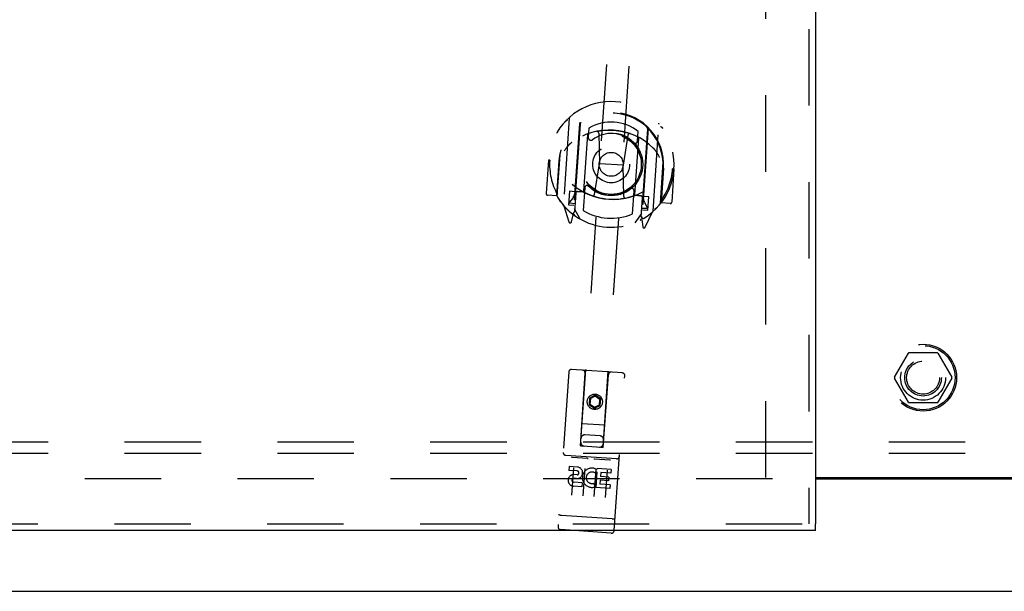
# Model space of a CAD drawing. Header units: inches. Extents: x 0 to 155, y 0 to 100.
# Tile 5 of 19: x 39 to 50, y 39 to 45. Entities that reach past the tile are written whole.
import ezdxf

# ---------------------------------------------------------------- set-up
doc = ezdxf.new("R2010")
doc.units = ezdxf.units.IN
doc.header["$LTSCALE"] = 8.5
doc.header["$MEASUREMENT"] = 0
doc.linetypes.add('HIDDEN', pattern=[0.2, 0.1, -0.1])
doc.layers.get('0').update_dxf_attribs({"linetype": 'CONTINUOUS'})
for name, color, linetype in [('DEFAULT_2', 8, 'HIDDEN'), ('DOOR_ASSEMBLY_LEFT', 7, 'CONTINUOUS'), ('SUBPANEL', 7, 'CONTINUOUS')]:
    doc.layers.add(name, color=color, linetype=linetype)

msp = doc.modelspace()

# ---------------------------------------------------------------- linework, layer by layer
at = {"color": 3, "linetype": 'Continuous'}
for p, q in [((48.269, 39.986), (50.66, 39.986)), ((48.269, 39.971), (50.66, 39.971)), ((28.527, 38.721), (70.401, 38.721))]:
    msp.add_line(p, q, dxfattribs=at)
at = {"layer": 'DEFAULT_2', "color": 8, "linetype": 'HIDDEN'}
for p, q in [((47.714, 39.986), (47.714, 61.456)), ((49.147, 41.101), (49.301, 41.368)), ((49.619, 41.373), (49.31, 41.373)), ((49.627, 41.368), (49.782, 41.101)), ((49.301, 40.823), (49.147, 41.091)), ((49.782, 41.091), (49.627, 40.823)), ((49.619, 40.818), (49.31, 40.818)), ((47.789, 39.971), (29.714, 39.971))]:
    msp.add_line(p, q, dxfattribs=at)
for radius in [0.372, 0.356, 0.204, 0.183]:
    msp.add_circle((49.464, 41.096), radius, dxfattribs=at)
for centre, start, end in [((49.31, 41.363), 90.0113, 149.988), ((49.619, 41.363), 30.0108, 89.9876), ((49.155, 41.096), 150.0117, 209.9873), ((49.773, 41.096), 330.0117, 29.9873), ((49.31, 40.828), 210.0108, 269.9876), ((49.619, 40.828), 270.0113, 329.988)]:
    msp.add_arc(centre, 0.01, start, end, dxfattribs=at)
at = {"layer": 'DOOR_ASSEMBLY_LEFT', "color": 8, "linetype": 'HIDDEN'}
for p, q in [((48.194, 61.971), (48.194, 39.471)), ((45.654, 40.338), (46.248, 48.955)), ((45.904, 40.321), (46.497, 48.938)), ((45.529, 43.983), (45.463, 43.018)), ((45.643, 43.921), (45.573, 42.908)), ((45.65, 43.916), (45.581, 42.915)), ((45.747, 43.87), (45.74, 43.767)), ((45.856, 43.816), (45.863, 43.475)), ((46.289, 43.729), (46.296, 43.832)), ((46.398, 43.864), (46.329, 42.864)), ((46.406, 43.869), (46.336, 42.855)), ((46.461, 42.949), (46.527, 43.914)), ((45.691, 43.168), (45.735, 43.798)), ((46.181, 43.793), (46.127, 43.457)), ((46.298, 43.759), (46.255, 43.129)), ((45.297, 43.514), (45.271, 43.142)), ((45.312, 43.513), (45.297, 43.514)), ((45.414, 43.506), (45.387, 43.119)), ((45.394, 43.116), (45.426, 43.572)), ((45.414, 43.506), (45.429, 43.505)), ((45.426, 43.572), (45.426, 43.575)), ((46.542, 43.037), (46.573, 43.493)), ((46.573, 43.493), (46.573, 43.496)), ((45.809, 43.134), (45.863, 43.475)), ((46.127, 43.457), (45.863, 43.475)), ((46.134, 43.112), (46.127, 43.457)), ((46.576, 43.426), (46.549, 43.039)), ((46.576, 43.426), (46.561, 43.427)), ((46.693, 43.418), (46.668, 43.046)), ((46.693, 43.418), (46.678, 43.419)), ((45.531, 43.168), (45.521, 43.019)), ((45.591, 43.164), (45.531, 43.168)), ((45.691, 43.158), (45.618, 43.163)), ((45.687, 43.161), (45.621, 43.165)), ((45.701, 43.207), (45.684, 42.955)), ((46.233, 42.917), (46.25, 43.169)), ((45.387, 43.119), (45.285, 43.126)), ((45.387, 43.119), (45.396, 43.133)), ((45.563, 43.089), (45.531, 43.046)), ((45.6, 43.147), (45.585, 42.94)), ((46.327, 43.115), (46.254, 43.12)), ((46.324, 43.117), (46.259, 43.121)), ((46.329, 42.889), (46.343, 43.095)), ((46.414, 43.107), (46.354, 43.112)), ((46.404, 42.958), (46.414, 43.107)), ((46.542, 43.054), (46.549, 43.039)), ((45.467, 43.007), (45.525, 42.827)), ((45.521, 43.019), (45.58, 43.014)), ((45.534, 43.038), (45.589, 43.034)), ((45.648, 42.86), (45.585, 42.974)), ((46.338, 42.982), (46.392, 42.979)), ((46.344, 42.962), (46.404, 42.958)), ((46.397, 42.986), (46.371, 43.034)), ((46.373, 42.769), (46.455, 42.939)), ((46.652, 43.032), (46.549, 43.039)), ((45.553, 42.926), (45.557, 42.922)), ((45.553, 42.828), (45.573, 42.908)), ((46.333, 42.923), (46.256, 42.819)), ((46.336, 42.855), (46.345, 42.774)), ((46.358, 42.87), (46.359, 42.87)), ((46.359, 42.87), (46.359, 42.87)), ((46.359, 42.87), (46.359, 42.87)), ((46.119, 41.148), (45.555, 41.187)), ((45.523, 41.159), (45.404, 39.438)), ((45.653, 40.338), (45.705, 41.147)), ((45.905, 40.321), (45.964, 41.129)), ((46.028, 39.395), (46.146, 41.116)), ((45.754, 40.869), (45.749, 40.797)), ((45.818, 40.901), (45.754, 40.869)), ((45.754, 40.869), (45.763, 40.863)), ((45.763, 40.863), (45.759, 40.802)), ((45.818, 40.889), (45.763, 40.863)), ((45.878, 40.86), (45.818, 40.901)), ((45.818, 40.901), (45.818, 40.889)), ((45.868, 40.855), (45.818, 40.889)), ((45.864, 40.795), (45.868, 40.855)), ((45.878, 40.86), (45.868, 40.855)), ((45.873, 40.788), (45.878, 40.86)), ((45.749, 40.797), (45.759, 40.802)), ((45.749, 40.797), (45.808, 40.757)), ((45.759, 40.802), (45.809, 40.768)), ((45.808, 40.757), (45.873, 40.788)), ((45.808, 40.757), (45.809, 40.768)), ((45.809, 40.768), (45.864, 40.795)), ((45.873, 40.788), (45.864, 40.795)), ((45.669, 40.588), (45.924, 40.57)), ((45.872, 40.448), (45.703, 40.46)), ((45.653, 40.338), (45.674, 40.337)), ((45.674, 40.337), (45.884, 40.322)), ((45.884, 40.322), (45.905, 40.321)), ((46.053, 40.193), (45.489, 40.232)), ((45.559, 40.211), (45.731, 40.2)), ((45.809, 40.194), (45.98, 40.182)), ((45.526, 40.107), (45.523, 40.065)), ((45.619, 40.101), (45.526, 40.107)), ((45.575, 40.095), (45.554, 39.79)), ((45.7, 40.087), (45.679, 39.781)), ((45.838, 40.086), (45.837, 40.074)), ((45.994, 40.075), (45.838, 40.086)), ((45.616, 40.059), (45.523, 40.065)), ((45.617, 40.015), (45.57, 40.018)), ((45.61, 39.974), (45.581, 39.976)), ((45.824, 40.078), (45.803, 39.773)), ((45.836, 40.05), (45.821, 40.033)), ((45.836, 40.05), (45.824, 39.873)), ((45.834, 40.076), (45.837, 40.074)), ((45.878, 40.041), (45.875, 39.997)), ((45.967, 39.991), (45.875, 39.997)), ((45.991, 40.033), (45.878, 40.041)), ((45.949, 40.069), (45.928, 39.764)), ((45.967, 39.991), (45.964, 39.949)), ((45.994, 40.075), (45.991, 40.033)), ((45.668, 39.884), (45.575, 39.89)), ((45.671, 39.926), (45.578, 39.933)), ((45.671, 39.926), (45.668, 39.884)), ((45.803, 39.923), (45.817, 39.883)), ((45.979, 39.862), (45.824, 39.873)), ((45.872, 39.955), (45.869, 39.913)), ((45.982, 39.905), (45.869, 39.913)), ((45.964, 39.949), (45.872, 39.955)), ((45.982, 39.905), (45.979, 39.862)), ((45.431, 39.565), (45.43, 39.565)), ((45.432, 39.565), (45.431, 39.565)), ((45.431, 39.565), (45.431, 39.565)), ((45.433, 39.565), (45.432, 39.565)), ((45.434, 39.565), (45.433, 39.565)), ((45.435, 39.565), (45.434, 39.565)), ((45.436, 39.564), (45.435, 39.565)), ((45.435, 39.565), (45.435, 39.565)), ((45.437, 39.564), (45.436, 39.564)), ((45.438, 39.564), (45.437, 39.564)), ((45.439, 39.564), (45.438, 39.564)), ((45.44, 39.564), (45.439, 39.564)), ((45.439, 39.564), (45.439, 39.564)), ((45.441, 39.564), (45.44, 39.564)), ((45.442, 39.564), (45.441, 39.564)), ((45.443, 39.564), (45.442, 39.564)), ((46.007, 39.525), (45.443, 39.564)), ((28.569, 39.471), (48.269, 39.471)), ((46.007, 39.525), (46.008, 39.525)), ((46.008, 39.525), (46.009, 39.525)), ((46.009, 39.525), (46.01, 39.525)), ((46.009, 39.525), (46.009, 39.525)), ((46.01, 39.525), (46.011, 39.525)), ((46.011, 39.525), (46.012, 39.525)), ((46.012, 39.525), (46.013, 39.525)), ((46.013, 39.525), (46.014, 39.525)), ((46.014, 39.525), (46.015, 39.525)), ((46.014, 39.525), (46.014, 39.525)), ((46.015, 39.525), (46.016, 39.525)), ((46.016, 39.525), (46.017, 39.525)), ((46.017, 39.525), (46.018, 39.525)), ((46.018, 39.525), (46.018, 39.525)), ((46.019, 39.525), (46.02, 39.525)), ((46.02, 39.525), (46.021, 39.525)), ((45.996, 39.367), (45.432, 39.406))]:
    msp.add_line(p, q, dxfattribs=at)
at = {"layer": 'DOOR_ASSEMBLY_LEFT', "color": 3, "linetype": 'Continuous'}
for p, q in [((48.269, 61.971), (48.269, 39.471)), ((48.269, 39.396), (28.569, 39.396))]:
    msp.add_line(p, q, dxfattribs=at)
at = {"layer": 'DOOR_ASSEMBLY_LEFT', "color": 7, "linetype": 'Continuous'}
msp.add_line((48.269, 39.396), (48.269, 39.471), dxfattribs=at)
at = {"layer": 'DOOR_ASSEMBLY_LEFT', "color": 8, "linetype": 'HIDDEN'}
for points in [[(45.481, 43.941), (45.482, 43.942), (45.483, 43.943), (45.483, 43.944), (45.484, 43.944), (45.485, 43.945), (45.486, 43.946), (45.486, 43.947), (45.487, 43.947), (45.488, 43.948), (45.489, 43.949), (45.49, 43.949), (45.49, 43.95), (45.491, 43.951), (45.492, 43.951), (45.493, 43.952), (45.494, 43.953), (45.495, 43.953), (45.496, 43.954), (45.496, 43.954), (45.497, 43.955), (45.498, 43.955), (45.499, 43.956), (45.5, 43.957), (45.501, 43.957), (45.502, 43.958), (45.503, 43.958), (45.504, 43.958), (45.505, 43.959), (45.505, 43.959), (45.506, 43.96), (45.507, 43.96), (45.508, 43.961), (45.509, 43.961), (45.51, 43.961)], [(45.832, 43.835), (45.837, 43.836), (45.843, 43.837), (45.848, 43.838), (45.854, 43.839), (45.859, 43.84), (45.865, 43.841), (45.871, 43.842), (45.876, 43.843), (45.882, 43.843), (45.887, 43.844), (45.893, 43.845), (45.898, 43.845), (45.904, 43.846), (45.909, 43.846), (45.915, 43.847), (45.921, 43.847), (45.926, 43.848), (45.932, 43.848), (45.937, 43.848), (45.943, 43.849), (45.949, 43.849), (45.954, 43.849), (45.96, 43.849), (45.965, 43.849), (45.971, 43.849), (45.977, 43.849), (45.982, 43.849), (45.988, 43.849), (45.993, 43.849), (45.999, 43.849), (46.004, 43.849), (46.01, 43.848), (46.016, 43.848), (46.021, 43.848), (46.027, 43.847), (46.032, 43.847), (46.038, 43.846), (46.044, 43.846), (46.049, 43.845), (46.055, 43.845), (46.06, 43.844), (46.066, 43.843), (46.071, 43.842), (46.077, 43.842), (46.082, 43.841), (46.088, 43.84), (46.093, 43.839), (46.099, 43.838), (46.104, 43.837), (46.11, 43.836), (46.115, 43.835), (46.121, 43.834), (46.126, 43.832), (46.132, 43.831), (46.137, 43.83), (46.143, 43.829), (46.148, 43.827), (46.154, 43.826), (46.159, 43.824), (46.164, 43.823), (46.17, 43.821), (46.175, 43.82), (46.18, 43.818), (46.186, 43.816), (46.191, 43.815), (46.196, 43.813), (46.202, 43.811), (46.207, 43.809)], [(46.543, 43.89), (46.544, 43.89), (46.545, 43.889), (46.546, 43.889), (46.547, 43.888), (46.547, 43.888), (46.548, 43.887), (46.549, 43.886), (46.55, 43.886), (46.551, 43.885), (46.552, 43.885), (46.552, 43.884), (46.553, 43.883), (46.554, 43.883), (46.555, 43.882), (46.556, 43.881), (46.557, 43.881), (46.557, 43.88), (46.558, 43.879), (46.559, 43.879), (46.56, 43.878), (46.56, 43.877), (46.561, 43.876), (46.562, 43.876), (46.563, 43.875), (46.563, 43.874), (46.564, 43.873), (46.565, 43.872), (46.565, 43.872), (46.566, 43.871), (46.567, 43.87), (46.567, 43.869), (46.568, 43.868), (46.569, 43.867), (46.569, 43.866)], [(45.556, 43.712), (45.555, 43.711), (45.553, 43.709), (45.552, 43.708), (45.55, 43.707), (45.548, 43.705), (45.546, 43.704), (45.545, 43.702), (45.543, 43.701), (45.541, 43.699), (45.539, 43.697), (45.537, 43.695), (45.535, 43.694), (45.533, 43.692), (45.531, 43.69), (45.529, 43.687), (45.527, 43.685), (45.524, 43.683), (45.522, 43.681), (45.52, 43.678), (45.518, 43.675), (45.515, 43.673), (45.513, 43.67), (45.51, 43.667), (45.508, 43.664), (45.505, 43.661), (45.502, 43.658), (45.5, 43.654), (45.497, 43.651), (45.494, 43.647), (45.491, 43.643), (45.488, 43.639), (45.485, 43.635), (45.482, 43.63), (45.478, 43.626), (45.475, 43.621), (45.472, 43.616)], [(46.534, 43.543), (46.531, 43.548), (46.529, 43.553), (46.526, 43.558), (46.523, 43.563), (46.521, 43.568), (46.518, 43.572), (46.516, 43.576), (46.514, 43.581), (46.511, 43.584), (46.509, 43.588), (46.507, 43.592), (46.505, 43.595), (46.503, 43.599), (46.501, 43.602), (46.499, 43.605), (46.497, 43.608), (46.495, 43.611), (46.493, 43.614), (46.491, 43.616), (46.489, 43.619), (46.487, 43.621), (46.485, 43.624), (46.483, 43.626), (46.482, 43.628), (46.48, 43.631), (46.478, 43.633), (46.477, 43.635), (46.475, 43.637), (46.473, 43.638), (46.472, 43.64), (46.47, 43.642), (46.469, 43.643), (46.467, 43.645), (46.466, 43.647), (46.464, 43.648), (46.463, 43.649)], [(45.447, 43.042), (45.446, 43.043), (45.445, 43.043), (45.444, 43.044), (45.443, 43.044), (45.443, 43.045), (45.442, 43.045), (45.441, 43.046), (45.44, 43.046), (45.439, 43.047), (45.438, 43.048), (45.437, 43.048), (45.437, 43.049), (45.436, 43.049), (45.435, 43.05), (45.434, 43.051), (45.433, 43.051), (45.433, 43.052), (45.432, 43.053), (45.431, 43.054), (45.43, 43.054), (45.43, 43.055), (45.429, 43.056), (45.428, 43.057), (45.427, 43.057), (45.427, 43.058), (45.426, 43.059), (45.425, 43.06), (45.425, 43.061), (45.424, 43.061), (45.423, 43.062), (45.423, 43.063), (45.422, 43.064), (45.421, 43.065), (45.421, 43.066)], [(46.509, 42.991), (46.508, 42.99), (46.507, 42.989), (46.507, 42.989), (46.506, 42.988), (46.505, 42.987), (46.504, 42.986), (46.504, 42.986), (46.503, 42.985), (46.502, 42.984), (46.501, 42.983), (46.5, 42.983), (46.5, 42.982), (46.499, 42.981), (46.498, 42.981), (46.497, 42.98), (46.496, 42.98), (46.495, 42.979), (46.494, 42.978), (46.494, 42.978), (46.493, 42.977), (46.492, 42.977), (46.491, 42.976), (46.49, 42.976), (46.489, 42.975), (46.488, 42.975), (46.487, 42.974), (46.486, 42.974), (46.485, 42.973), (46.484, 42.973), (46.484, 42.973), (46.483, 42.972), (46.482, 42.972), (46.481, 42.971), (46.48, 42.971)], [(45.553, 40.211), (45.553, 40.211), (45.553, 40.211), (45.553, 40.211), (45.553, 40.211), (45.553, 40.211), (45.553, 40.211), (45.554, 40.211), (45.554, 40.211), (45.554, 40.211), (45.554, 40.211), (45.554, 40.211), (45.554, 40.211), (45.554, 40.211), (45.554, 40.211), (45.554, 40.211), (45.555, 40.211), (45.555, 40.211), (45.555, 40.211), (45.555, 40.211), (45.555, 40.211), (45.555, 40.211), (45.555, 40.211), (45.555, 40.211), (45.556, 40.211), (45.556, 40.211), (45.556, 40.211), (45.556, 40.211), (45.556, 40.211), (45.556, 40.211), (45.557, 40.211), (45.557, 40.211), (45.557, 40.211), (45.557, 40.211), (45.557, 40.211), (45.557, 40.211), (45.558, 40.211), (45.558, 40.211), (45.558, 40.211), (45.558, 40.211), (45.558, 40.211), (45.558, 40.211), (45.559, 40.211), (45.559, 40.211), (45.559, 40.211), (45.559, 40.211)], [(45.731, 40.2), (45.731, 40.2), (45.731, 40.2), (45.732, 40.199), (45.732, 40.199), (45.732, 40.199), (45.732, 40.199), (45.732, 40.199), (45.733, 40.199), (45.733, 40.199), (45.733, 40.199), (45.733, 40.199), (45.733, 40.199), (45.733, 40.199), (45.734, 40.199), (45.734, 40.199), (45.734, 40.199), (45.734, 40.199), (45.734, 40.199), (45.734, 40.199), (45.735, 40.199), (45.735, 40.199), (45.735, 40.199), (45.735, 40.199), (45.735, 40.199), (45.735, 40.199), (45.735, 40.199), (45.735, 40.199), (45.736, 40.199), (45.736, 40.199), (45.736, 40.199), (45.736, 40.199), (45.736, 40.199), (45.736, 40.198), (45.736, 40.198), (45.736, 40.198), (45.736, 40.198), (45.737, 40.198), (45.737, 40.198), (45.737, 40.198), (45.737, 40.198), (45.737, 40.198), (45.737, 40.198), (45.737, 40.198), (45.737, 40.198), (45.737, 40.198), (45.737, 40.198)], [(45.802, 40.193), (45.802, 40.193), (45.802, 40.193), (45.803, 40.194), (45.803, 40.194), (45.803, 40.194), (45.803, 40.194), (45.803, 40.194), (45.803, 40.194), (45.803, 40.194), (45.803, 40.194), (45.803, 40.194), (45.803, 40.194), (45.804, 40.194), (45.804, 40.194), (45.804, 40.194), (45.804, 40.194), (45.804, 40.194), (45.804, 40.194), (45.804, 40.194), (45.804, 40.194), (45.805, 40.194), (45.805, 40.194), (45.805, 40.194), (45.805, 40.194), (45.805, 40.194), (45.805, 40.194), (45.805, 40.194), (45.806, 40.194), (45.806, 40.194), (45.806, 40.194), (45.806, 40.194), (45.806, 40.194), (45.806, 40.194), (45.807, 40.194), (45.807, 40.194), (45.807, 40.194), (45.807, 40.194), (45.807, 40.194), (45.808, 40.194), (45.808, 40.194), (45.808, 40.194), (45.808, 40.194), (45.808, 40.194), (45.809, 40.194), (45.809, 40.194)], [(45.98, 40.182), (45.981, 40.182), (45.981, 40.182), (45.981, 40.182), (45.981, 40.182), (45.981, 40.182), (45.982, 40.182), (45.982, 40.182), (45.982, 40.182), (45.982, 40.182), (45.982, 40.182), (45.982, 40.182), (45.983, 40.182), (45.983, 40.182), (45.983, 40.182), (45.983, 40.182), (45.983, 40.182), (45.983, 40.182), (45.984, 40.182), (45.984, 40.182), (45.984, 40.182), (45.984, 40.182), (45.984, 40.182), (45.984, 40.182), (45.984, 40.182), (45.985, 40.182), (45.985, 40.182), (45.985, 40.182), (45.985, 40.182), (45.985, 40.181), (45.985, 40.181), (45.985, 40.181), (45.985, 40.181), (45.986, 40.181), (45.986, 40.181), (45.986, 40.181), (45.986, 40.181), (45.986, 40.181), (45.986, 40.181), (45.986, 40.181), (45.986, 40.181), (45.986, 40.181), (45.986, 40.181), (45.987, 40.181), (45.987, 40.181), (45.987, 40.181), (45.987, 40.181)], [(45.43, 39.565), (45.429, 39.566), (45.429, 39.566), (45.428, 39.566), (45.428, 39.566), (45.428, 39.566), (45.427, 39.566), (45.427, 39.566), (45.427, 39.566), (45.426, 39.566), (45.426, 39.566), (45.426, 39.566), (45.425, 39.567), (45.425, 39.567), (45.425, 39.567), (45.424, 39.567), (45.424, 39.567), (45.424, 39.567), (45.423, 39.567), (45.423, 39.567), (45.423, 39.567), (45.422, 39.567), (45.422, 39.567), (45.422, 39.568), (45.422, 39.568), (45.421, 39.568), (45.421, 39.568), (45.421, 39.568), (45.42, 39.568), (45.42, 39.568), (45.42, 39.568), (45.42, 39.568), (45.419, 39.568), (45.419, 39.569), (45.419, 39.569), (45.419, 39.569), (45.419, 39.569), (45.418, 39.569), (45.418, 39.569), (45.418, 39.569), (45.418, 39.569), (45.417, 39.569), (45.417, 39.569), (45.417, 39.57), (45.417, 39.57), (45.417, 39.57), (45.417, 39.57), (45.416, 39.57), (45.416, 39.57), (45.416, 39.57), (45.416, 39.57), (45.416, 39.57), (45.416, 39.57), (45.415, 39.571), (45.415, 39.571), (45.415, 39.571), (45.415, 39.571), (45.415, 39.571), (45.415, 39.571), (45.415, 39.571), (45.415, 39.571), (45.414, 39.571), (45.414, 39.572), (45.414, 39.572), (45.414, 39.572), (45.414, 39.572), (45.414, 39.572), (45.414, 39.572), (45.414, 39.572), (45.414, 39.572), (45.414, 39.572), (45.414, 39.573), (45.414, 39.573), (45.414, 39.573), (45.414, 39.573), (45.414, 39.573), (45.414, 39.573), (45.414, 39.573), (45.414, 39.573)], [(46.018, 39.525), (46.019, 39.525), (46.019, 39.525)], [(46.021, 39.525), (46.021, 39.525), (46.022, 39.525), (46.022, 39.525), (46.022, 39.525), (46.023, 39.525), (46.023, 39.525), (46.024, 39.525), (46.024, 39.525), (46.024, 39.525), (46.025, 39.525), (46.025, 39.525), (46.025, 39.525), (46.026, 39.525), (46.026, 39.525), (46.026, 39.525), (46.027, 39.525), (46.027, 39.526), (46.027, 39.526), (46.028, 39.526), (46.028, 39.526), (46.028, 39.526), (46.028, 39.526), (46.029, 39.526), (46.029, 39.526), (46.029, 39.526), (46.03, 39.526), (46.03, 39.526), (46.03, 39.526), (46.03, 39.526), (46.031, 39.526), (46.031, 39.526), (46.031, 39.526), (46.031, 39.526), (46.032, 39.527), (46.032, 39.527), (46.032, 39.527), (46.032, 39.527), (46.033, 39.527), (46.033, 39.527), (46.033, 39.527), (46.033, 39.527), (46.034, 39.527), (46.034, 39.527), (46.034, 39.527), (46.034, 39.527), (46.034, 39.527), (46.034, 39.528), (46.035, 39.528), (46.035, 39.528), (46.035, 39.528), (46.035, 39.528), (46.035, 39.528), (46.035, 39.528), (46.036, 39.528), (46.036, 39.528), (46.036, 39.528), (46.036, 39.528), (46.036, 39.528), (46.036, 39.529), (46.036, 39.529), (46.036, 39.529), (46.037, 39.529), (46.037, 39.529), (46.037, 39.529), (46.037, 39.529), (46.037, 39.529), (46.037, 39.529), (46.037, 39.529), (46.037, 39.53), (46.037, 39.53), (46.037, 39.53), (46.037, 39.53), (46.037, 39.53), (46.037, 39.53), (46.037, 39.53), (46.037, 39.53), (46.037, 39.53)]]:
    msp.add_lwpolyline(points, dxfattribs=at)
for centre, radius in [((45.995, 43.468), 0.35), ((45.995, 43.468), 0.335), ((45.995, 43.468), 0.205), ((45.995, 43.468), 0.133), ((45.813, 40.828), 0.085), ((45.813, 40.828), 0.0845)]:
    msp.add_circle(centre, radius, dxfattribs=at)
for centre, radius, start, end in [((45.995, 43.466), 0.7, 301.5747, 230.5495), ((45.995, 43.464), 0.583, 356.3086, 175.8157), ((45.994, 43.458), 0.58, 3.7243, 168.3999), ((45.544, 43.982), 0.015, 131.1369, 176.0621), ((45.658, 43.92), 0.015, 126.4208, 176.0621), ((45.67, 43.915), 0.02, 125.4, 176.0605), ((45.994, 43.458), 0.48, 51.1083, 121.016), ((46.512, 43.915), 0.015, 356.0621, 40.9873), ((45.973, 43.149), 0.7, 45.5911, 126.5331), ((45.75, 43.797), 0.015, 109.0484, 176.0621), ((45.995, 43.468), 0.343, 44.936, 127.1882), ((45.836, 43.815), 0.02, 1.1417, 101.6373), ((46.2, 43.79), 0.02, 70.487, 170.9825), ((46.378, 43.866), 0.02, 356.0621, 46.7216), ((46.391, 43.87), 0.015, 356.0621, 45.7034), ((45.77, 43.765), 0.03, 176.0621, 307.1882), ((46.259, 43.731), 0.03, 224.936, 356.0621), ((46.283, 43.76), 0.015, 356.0621, 63.0758), ((45.995, 43.466), 0.685, 176.0621, 209.0736), ((45.446, 43.571), 0.02, 168.3999, 176.0621), ((46.553, 43.495), 0.02, 356.0621, 3.7243), ((45.995, 43.466), 0.685, 323.0506, 356.0621), ((46.016, 43.778), 0.7, 229.294, 302.8302), ((45.412, 43.202), 0.188, 323.3829, 356.0621), ((45.617, 43.143), 0.02, 86.0621, 176.0621), ((45.62, 43.145), 0.02, 86.0621, 176.0621), ((45.685, 43.141), 0.02, 62.5982, 86.0621), ((45.706, 43.167), 0.015, 176.0621, 243.0758), ((46.017, 43.78), 0.7, 242.5982, 289.5261), ((45.731, 43.205), 0.03, 44.936, 176.0621), ((45.995, 43.468), 0.343, 224.936, 307.1882), ((46.22, 43.171), 0.03, 356.0621, 127.1882), ((45.286, 43.141), 0.015, 176.0621, 266.0621), ((45.414, 43.114), 0.02, 176.0621, 211.3583), ((45.995, 43.468), 0.7, 211.3583, 320.766), ((45.535, 43.043), 0.005, 143.3829, 266.0621), ((45.789, 43.137), 0.02, 250.449, 350.9825), ((46.154, 43.112), 0.02, 181.1417, 281.6752), ((46.24, 43.13), 0.015, 289.0484, 356.0621), ((46.257, 43.101), 0.02, 86.0621, 109.5261), ((46.323, 43.097), 0.02, 356.0621, 86.0621), ((46.325, 43.095), 0.02, 356.0621, 86.0621), ((46.536, 43.124), 0.188, 176.0621, 208.7414), ((46.653, 43.047), 0.015, 266.0621, 356.0621), ((45.478, 43.017), 0.015, 176.0621, 220.9873), ((45.563, 42.941), 0.02, 230.5495, 356.0621), ((45.565, 42.941), 0.02, 230.8079, 356.0621), ((45.995, 43.468), 0.6, 238.7825, 293.3417), ((46.393, 42.984), 0.005, 266.0621, 28.7414), ((46.446, 42.95), 0.015, 311.1369, 356.0621), ((46.522, 43.038), 0.02, 320.766, 356.0621), ((45.539, 42.832), 0.015, 197.8663, 346.0621), ((45.601, 42.914), 0.02, 176.0621, 234.5917), ((46.309, 42.865), 0.02, 297.5309, 356.0613), ((46.349, 42.887), 0.02, 176.0621, 301.3164), ((46.351, 42.887), 0.02, 176.0621, 301.5747), ((46.36, 42.775), 0.015, 186.0621, 334.258), ((45.553, 41.157), 0.03, 86.0621, 176.0621), ((45.675, 41.149), 0.03, 356.0621, 86.0621), ((45.994, 41.127), 0.03, 86.0621, 176.0621), ((46.117, 41.118), 0.03, 356.0621, 86.0621), ((45.7, 40.42), 0.04, 86.0621, 176.0621), ((45.87, 40.408), 0.04, 356.0621, 86.0621), ((45.697, 40.375), 0.04, 176.0621, 266.0621), ((45.867, 40.364), 0.04, 266.0621, 356.0621), ((45.491, 40.262), 0.03, 176.0621, 266.0621), ((46.055, 40.223), 0.03, 266.0621, 356.0621), ((45.614, 40.038), 0.0635, 266.0621, 86.0621), ((45.781, 39.983), 0.107, 60.3257, 289.4649), ((45.58, 39.954), 0.0644, 98.3616, 266.1396), ((45.58, 39.954), 0.0219, 85.9633, 266.0621), ((45.614, 40.037), 0.0219, 276.3691, 86.0621), ((45.781, 39.983), 0.0639, 50.9516, 289.4647), ((45.434, 39.436), 0.03, 176.0621, 266.0621), ((45.998, 39.397), 0.03, 266.0621, 356.0621)]:
    msp.add_arc(centre, radius, start, end, dxfattribs=at)
at = {"layer": 'SUBPANEL', "color": 8, "linetype": 'HIDDEN'}
for p, q in [((66.933, 40.377), (31.995, 40.377)), ((66.933, 40.252), (31.995, 40.252))]:
    msp.add_line(p, q, dxfattribs=at)
msp.add_circle((49.464, 41.096), 0.25, dxfattribs=at)

doc.saveas('drawing.dxf')
